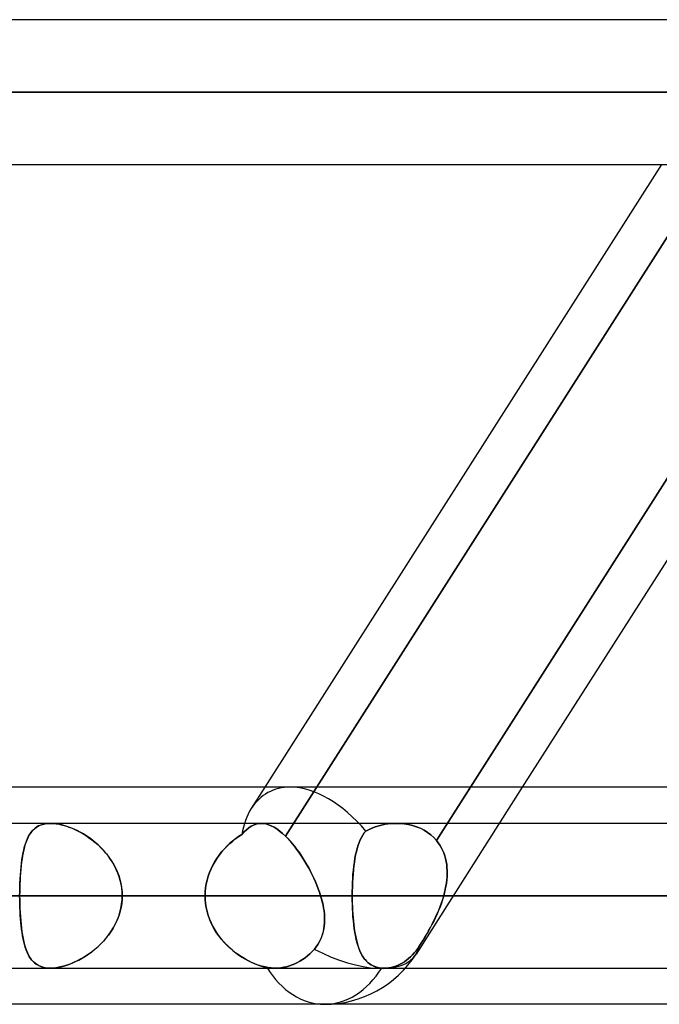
# Model space of a CAD drawing. Header units: millimetres. Extents: x -215 to 215, y -97 to 82.
# Tile 26 of 73: x -65.48 to -58.48, y -44 to -33.22. Entities that reach past the tile are written whole.
import ezdxf

# ---------------------------------------------------------------- set-up
doc = ezdxf.new("R2010")
doc.units = ezdxf.units.MM
doc.layers.add('MAIN-1', color=7, linetype='Continuous')
doc.layers.add('MAIN-2', color=7, linetype='Continuous')

msp = doc.modelspace()

# ---------------------------------------------------------------- linework, layer by layer
at = {"layer": 'MAIN-1'}
for p, q in [((114.379, -33.219), (-114.379, -33.219)), ((-114.925, -34.011), (114.925, -34.011)), ((-114.344, -34.804), (114.344, -34.804)), ((-58.457, -34.804), (-62.799, -41.623)), ((-56.207, -34.804), (-60.549, -41.623)), ((-55.638, -34.804), (-59.98, -41.623)), ((-57.477, -41.623), (-108.902, -41.623)), ((108.774, -42.019), (-108.774, -42.019)), ((-109.318, -42.811), (109.318, -42.811)), ((-108.884, -43.604), (108.884, -43.604)), ((-57.103, -44), (-109.555, -44))]:
    msp.add_line(p, q, dxfattribs=at)
at = {"layer": 'MAIN-2'}
for p, q in [((114.925, -34.011), (-114.925, -34.011)), ((113.843, -34.011), (-113.843, -34.011)), ((-113.843, -34.011), (113.843, -34.011)), ((-77.189, -34.011), (-57.771, -34.011)), ((-57.771, -34.011), (-77.189, -34.011)), ((-56.57, -34.011), (-75.605, -34.011)), ((-75.605, -34.011), (-56.57, -34.011)), ((-57.708, -34.521), (-62.572, -42.16)), ((-62.572, -42.16), (-57.708, -34.521)), ((-60.92, -42.206), (-56.065, -34.582)), ((-62.799, -41.623), (-62.948, -41.857)), ((-59.98, -41.623), (-61.144, -43.45)), ((-60.549, -41.623), (-60.92, -42.206)), ((-65.275, -42.046), (-65.296, -42.058)), ((-65.281, -42.049), (-65.257, -42.038)), ((-65.252, -42.037), (-65.275, -42.046)), ((-65.257, -42.038), (-65.232, -42.03)), ((-65.228, -42.029), (-65.252, -42.037)), ((-65.232, -42.03), (-65.205, -42.024)), ((-65.202, -42.023), (-65.228, -42.029)), ((-65.205, -42.024), (-65.176, -42.02)), ((-65.175, -42.02), (-65.202, -42.023)), ((-65.176, -42.02), (-65.146, -42.019)), ((-65.146, -42.019), (-65.175, -42.02)), ((-65.117, -42.02), (-65.146, -42.019)), ((-65.146, -42.019), (-65.115, -42.02)), ((-65.086, -42.023), (-65.117, -42.02)), ((-65.115, -42.02), (-65.082, -42.023)), ((-65.054, -42.028), (-65.086, -42.023)), ((-65.082, -42.023), (-65.049, -42.029)), ((-65.022, -42.035), (-65.054, -42.028)), ((-65.049, -42.029), (-65.014, -42.037)), ((-64.988, -42.044), (-65.022, -42.035)), ((-65.014, -42.037), (-64.979, -42.047)), ((-64.955, -42.055), (-64.988, -42.044)), ((-62.948, -42.05), (-62.922, -42.037)), ((-62.922, -42.037), (-62.948, -42.05)), ((-62.922, -42.037), (-62.896, -42.027)), ((-62.896, -42.027), (-62.922, -42.037)), ((-62.896, -42.027), (-62.869, -42.021)), ((-62.869, -42.021), (-62.896, -42.027)), ((-62.869, -42.021), (-62.842, -42.019)), ((-62.842, -42.019), (-62.869, -42.021)), ((-62.842, -42.019), (-62.814, -42.02)), ((-62.814, -42.02), (-62.842, -42.019)), ((-62.814, -42.02), (-62.786, -42.025)), ((-62.787, -42.025), (-62.814, -42.02)), ((-62.758, -42.033), (-62.787, -42.025)), ((-62.786, -42.025), (-62.758, -42.033)), ((-62.758, -42.033), (-62.728, -42.045)), ((-62.728, -42.045), (-62.758, -42.033)), ((-62.728, -42.045), (-62.698, -42.061)), ((-62.698, -42.061), (-62.728, -42.045)), ((-61.536, -42.041), (-61.59, -42.057)), ((-61.59, -42.057), (-61.535, -42.041)), ((-61.48, -42.029), (-61.536, -42.041)), ((-61.535, -42.041), (-61.48, -42.029)), ((-61.423, -42.022), (-61.48, -42.029)), ((-61.48, -42.029), (-61.423, -42.022)), ((-61.366, -42.019), (-61.423, -42.022)), ((-61.423, -42.022), (-61.366, -42.019)), ((-61.319, -42.02), (-61.366, -42.019)), ((-61.366, -42.019), (-61.319, -42.02)), ((-61.273, -42.024), (-61.319, -42.02)), ((-61.319, -42.02), (-61.272, -42.024)), ((-61.227, -42.032), (-61.273, -42.024)), ((-61.272, -42.024), (-61.226, -42.032)), ((-61.182, -42.042), (-61.227, -42.032)), ((-61.226, -42.032), (-61.181, -42.042)), ((-61.138, -42.056), (-61.182, -42.042)), ((-61.181, -42.042), (-61.138, -42.056)), ((-65.378, -42.146), (-65.39, -42.169)), ((-65.385, -42.159), (-65.371, -42.136)), ((-65.364, -42.125), (-65.378, -42.146)), ((-65.371, -42.136), (-65.356, -42.115)), ((-65.349, -42.106), (-65.364, -42.125)), ((-65.356, -42.115), (-65.34, -42.095)), ((-65.333, -42.088), (-65.349, -42.106)), ((-65.34, -42.095), (-65.322, -42.078)), ((-65.315, -42.072), (-65.333, -42.088)), ((-65.322, -42.078), (-65.302, -42.063)), ((-65.296, -42.058), (-65.315, -42.072)), ((-65.302, -42.063), (-65.281, -42.049)), ((-64.979, -42.047), (-64.943, -42.059)), ((-64.921, -42.068), (-64.955, -42.055)), ((-64.943, -42.059), (-64.907, -42.073)), ((-64.887, -42.082), (-64.921, -42.068)), ((-64.907, -42.073), (-64.871, -42.09)), ((-64.853, -42.098), (-64.887, -42.082)), ((-64.871, -42.09), (-64.835, -42.107)), ((-64.819, -42.116), (-64.853, -42.098)), ((-64.835, -42.107), (-64.799, -42.127)), ((-64.785, -42.135), (-64.819, -42.116)), ((-64.799, -42.127), (-64.763, -42.149)), ((-64.752, -42.156), (-64.785, -42.135)), ((-64.763, -42.149), (-64.728, -42.172)), ((-63.051, -42.14), (-63.086, -42.163)), ((-63.085, -42.162), (-63.051, -42.14)), ((-63.051, -42.14), (-63.025, -42.112)), ((-63.025, -42.112), (-63.051, -42.14)), ((-63.025, -42.112), (-62.999, -42.088)), ((-62.999, -42.088), (-63.025, -42.112)), ((-62.999, -42.088), (-62.974, -42.067)), ((-62.974, -42.067), (-62.999, -42.088)), ((-62.974, -42.067), (-62.948, -42.05)), ((-62.948, -42.05), (-62.974, -42.067)), ((-62.698, -42.061), (-62.668, -42.08)), ((-62.668, -42.08), (-62.698, -42.061)), ((-62.668, -42.08), (-62.637, -42.103)), ((-62.636, -42.103), (-62.668, -42.08)), ((-62.637, -42.103), (-62.605, -42.13)), ((-62.605, -42.13), (-62.636, -42.103)), ((-62.605, -42.13), (-62.572, -42.16)), ((-62.572, -42.16), (-62.605, -42.13)), ((-61.727, -42.147), (-61.741, -42.172)), ((-61.741, -42.172), (-61.727, -42.147)), ((-61.711, -42.124), (-61.727, -42.147)), ((-61.727, -42.147), (-61.711, -42.124)), ((-61.694, -42.103), (-61.711, -42.124)), ((-61.711, -42.124), (-61.694, -42.103)), ((-61.643, -42.078), (-61.694, -42.103)), ((-61.694, -42.103), (-61.643, -42.078)), ((-61.59, -42.057), (-61.643, -42.078)), ((-61.643, -42.078), (-61.59, -42.057)), ((-61.097, -42.073), (-61.138, -42.056)), ((-61.138, -42.056), (-61.096, -42.073)), ((-61.056, -42.094), (-61.097, -42.073)), ((-61.096, -42.073), (-61.056, -42.094)), ((-61.018, -42.117), (-61.056, -42.094)), ((-61.056, -42.094), (-61.018, -42.117)), ((-60.983, -42.144), (-61.018, -42.117)), ((-61.018, -42.117), (-60.983, -42.144)), ((-60.95, -42.174), (-60.983, -42.144)), ((-60.983, -42.144), (-60.95, -42.174)), ((-65.421, -42.248), (-65.43, -42.277)), ((-65.429, -42.273), (-65.42, -42.242)), ((-65.412, -42.22), (-65.421, -42.248)), ((-65.42, -42.242), (-65.409, -42.212)), ((-65.402, -42.194), (-65.412, -42.22)), ((-65.409, -42.212), (-65.398, -42.185)), ((-65.39, -42.169), (-65.402, -42.194)), ((-65.398, -42.185), (-65.385, -42.159)), ((-64.719, -42.178), (-64.752, -42.156)), ((-64.728, -42.172), (-64.693, -42.198)), ((-64.687, -42.202), (-64.719, -42.178)), ((-64.693, -42.198), (-64.659, -42.225)), ((-64.655, -42.228), (-64.687, -42.202)), ((-64.659, -42.225), (-64.625, -42.254)), ((-64.624, -42.255), (-64.655, -42.228)), ((-64.625, -42.254), (-64.593, -42.285)), ((-64.594, -42.284), (-64.624, -42.255)), ((-63.185, -42.241), (-63.216, -42.271)), ((-63.214, -42.269), (-63.183, -42.239)), ((-63.153, -42.214), (-63.185, -42.241)), ((-63.183, -42.239), (-63.151, -42.212)), ((-63.12, -42.187), (-63.153, -42.214)), ((-63.151, -42.212), (-63.118, -42.186)), ((-63.086, -42.163), (-63.12, -42.187)), ((-63.118, -42.186), (-63.085, -42.162)), ((-62.548, -42.185), (-62.572, -42.16)), ((-62.572, -42.16), (-62.548, -42.185)), ((-62.523, -42.211), (-62.548, -42.185)), ((-62.548, -42.185), (-62.524, -42.211)), ((-62.524, -42.211), (-62.499, -42.239)), ((-62.499, -42.239), (-62.523, -42.211)), ((-62.475, -42.269), (-62.499, -42.239)), ((-62.499, -42.239), (-62.475, -42.269)), ((-61.778, -42.259), (-61.788, -42.293)), ((-61.788, -42.293), (-61.778, -42.259)), ((-61.767, -42.228), (-61.778, -42.259)), ((-61.778, -42.259), (-61.767, -42.228)), ((-61.755, -42.199), (-61.767, -42.228)), ((-61.767, -42.228), (-61.755, -42.199)), ((-61.741, -42.172), (-61.755, -42.199)), ((-61.755, -42.199), (-61.741, -42.172)), ((-60.92, -42.206), (-60.95, -42.174)), ((-60.95, -42.174), (-60.92, -42.206)), ((-60.92, -42.206), (-60.901, -42.231)), ((-60.901, -42.231), (-60.92, -42.206)), ((-60.901, -42.231), (-60.883, -42.257)), ((-60.883, -42.257), (-60.901, -42.231)), ((-60.883, -42.257), (-60.867, -42.284)), ((-60.867, -42.284), (-60.883, -42.257)), ((-65.452, -42.379), (-65.445, -42.342)), ((-65.445, -42.34), (-65.451, -42.373)), ((-65.445, -42.342), (-65.438, -42.307)), ((-65.438, -42.308), (-65.445, -42.34)), ((-65.438, -42.307), (-65.429, -42.273)), ((-65.43, -42.277), (-65.438, -42.308)), ((-64.565, -42.314), (-64.594, -42.284)), ((-64.593, -42.285), (-64.562, -42.318)), ((-64.538, -42.346), (-64.565, -42.314)), ((-64.562, -42.318), (-64.533, -42.352)), ((-64.512, -42.379), (-64.538, -42.346)), ((-64.533, -42.352), (-64.505, -42.388)), ((-63.3, -42.368), (-63.325, -42.403)), ((-63.324, -42.402), (-63.299, -42.366)), ((-63.273, -42.334), (-63.3, -42.368)), ((-63.299, -42.366), (-63.272, -42.332)), ((-63.245, -42.302), (-63.273, -42.334)), ((-63.272, -42.332), (-63.243, -42.3)), ((-63.216, -42.271), (-63.245, -42.302)), ((-63.243, -42.3), (-63.214, -42.269)), ((-62.451, -42.3), (-62.475, -42.269)), ((-62.475, -42.269), (-62.451, -42.3)), ((-62.427, -42.333), (-62.451, -42.3)), ((-62.451, -42.3), (-62.428, -42.332)), ((-62.428, -42.332), (-62.404, -42.365)), ((-62.404, -42.366), (-62.427, -42.333)), ((-62.404, -42.365), (-62.382, -42.4)), ((-62.382, -42.4), (-62.404, -42.366)), ((-61.805, -42.365), (-61.812, -42.403)), ((-61.812, -42.404), (-61.805, -42.365)), ((-61.797, -42.328), (-61.805, -42.365)), ((-61.805, -42.365), (-61.797, -42.328)), ((-61.788, -42.293), (-61.797, -42.328)), ((-61.797, -42.328), (-61.788, -42.293)), ((-60.867, -42.284), (-60.853, -42.313)), ((-60.853, -42.313), (-60.867, -42.284)), ((-60.853, -42.313), (-60.84, -42.342)), ((-60.84, -42.343), (-60.853, -42.313)), ((-60.84, -42.342), (-60.83, -42.373)), ((-60.829, -42.373), (-60.84, -42.343)), ((-65.468, -42.498), (-65.464, -42.457)), ((-65.462, -42.444), (-65.466, -42.481)), ((-65.464, -42.457), (-65.458, -42.417)), ((-65.457, -42.408), (-65.462, -42.444)), ((-65.458, -42.417), (-65.452, -42.379)), ((-65.451, -42.373), (-65.457, -42.408)), ((-64.487, -42.413), (-64.512, -42.379)), ((-64.505, -42.388), (-64.48, -42.425)), ((-64.464, -42.449), (-64.487, -42.413)), ((-64.48, -42.425), (-64.456, -42.464)), ((-64.444, -42.486), (-64.464, -42.449)), ((-64.456, -42.464), (-64.435, -42.504)), ((-63.388, -42.515), (-63.369, -42.476)), ((-63.369, -42.477), (-63.388, -42.516)), ((-63.369, -42.476), (-63.347, -42.438)), ((-63.348, -42.44), (-63.369, -42.477)), ((-63.325, -42.403), (-63.348, -42.44)), ((-63.347, -42.438), (-63.324, -42.402)), ((-62.36, -42.435), (-62.382, -42.4)), ((-62.382, -42.4), (-62.36, -42.435)), ((-62.338, -42.471), (-62.36, -42.435)), ((-62.36, -42.435), (-62.339, -42.471)), ((-62.339, -42.471), (-62.318, -42.507)), ((-62.318, -42.508), (-62.338, -42.471)), ((-61.825, -42.487), (-61.819, -42.444)), ((-61.819, -42.444), (-61.824, -42.485)), ((-61.812, -42.403), (-61.819, -42.444)), ((-61.819, -42.444), (-61.812, -42.404)), ((-60.83, -42.373), (-60.821, -42.404)), ((-60.821, -42.405), (-60.829, -42.373)), ((-60.821, -42.404), (-60.814, -42.435)), ((-60.813, -42.437), (-60.821, -42.405)), ((-60.814, -42.435), (-60.808, -42.468)), ((-60.808, -42.469), (-60.813, -42.437)), ((-60.808, -42.468), (-60.805, -42.501)), ((-60.805, -42.502), (-60.808, -42.469)), ((-65.478, -42.628), (-65.475, -42.584)), ((-65.474, -42.559), (-65.476, -42.6)), ((-65.475, -42.584), (-65.472, -42.54)), ((-65.47, -42.52), (-65.474, -42.559)), ((-65.472, -42.54), (-65.468, -42.498)), ((-65.466, -42.481), (-65.47, -42.52)), ((-64.425, -42.524), (-64.444, -42.486)), ((-64.435, -42.504), (-64.416, -42.545)), ((-64.408, -42.563), (-64.425, -42.524)), ((-64.416, -42.545), (-64.399, -42.588)), ((-64.394, -42.603), (-64.408, -42.563)), ((-63.405, -42.556), (-63.42, -42.597)), ((-63.419, -42.597), (-63.405, -42.556)), ((-63.405, -42.556), (-63.388, -42.515)), ((-63.388, -42.516), (-63.405, -42.556)), ((-62.318, -42.507), (-62.298, -42.545)), ((-62.298, -42.545), (-62.318, -42.508)), ((-62.279, -42.582), (-62.298, -42.545)), ((-62.298, -42.545), (-62.279, -42.582)), ((-62.261, -42.62), (-62.279, -42.582)), ((-62.279, -42.582), (-62.261, -42.62)), ((-61.833, -42.574), (-61.837, -42.62)), ((-61.837, -42.621), (-61.834, -42.575)), ((-61.834, -42.575), (-61.829, -42.53)), ((-61.829, -42.529), (-61.833, -42.574)), ((-61.824, -42.485), (-61.829, -42.529)), ((-61.829, -42.53), (-61.825, -42.487)), ((-60.805, -42.501), (-60.803, -42.534)), ((-60.803, -42.536), (-60.805, -42.502)), ((-60.802, -42.568), (-60.804, -42.602)), ((-60.804, -42.605), (-60.802, -42.57)), ((-60.803, -42.534), (-60.802, -42.568)), ((-60.802, -42.57), (-60.803, -42.536)), ((-65.482, -42.719), (-65.48, -42.673)), ((-65.48, -42.683), (-65.482, -42.726)), ((-65.48, -42.673), (-65.478, -42.628)), ((-65.479, -42.641), (-65.48, -42.683)), ((-65.476, -42.6), (-65.479, -42.641)), ((-64.399, -42.588), (-64.385, -42.631)), ((-64.382, -42.644), (-64.394, -42.603)), ((-64.385, -42.631), (-64.375, -42.675)), ((-64.373, -42.685), (-64.382, -42.644)), ((-64.375, -42.675), (-64.367, -42.72)), ((-64.366, -42.727), (-64.373, -42.685)), ((-63.448, -42.724), (-63.441, -42.681)), ((-63.441, -42.682), (-63.448, -42.724)), ((-63.441, -42.681), (-63.431, -42.639)), ((-63.432, -42.639), (-63.441, -42.682)), ((-63.42, -42.597), (-63.432, -42.639)), ((-63.431, -42.639), (-63.419, -42.597)), ((-62.244, -42.658), (-62.261, -42.62)), ((-62.261, -42.62), (-62.244, -42.658)), ((-62.228, -42.696), (-62.244, -42.658)), ((-62.244, -42.658), (-62.228, -42.696)), ((-61.839, -42.667), (-61.841, -42.714)), ((-61.841, -42.715), (-61.839, -42.668)), ((-61.837, -42.62), (-61.839, -42.667)), ((-61.839, -42.668), (-61.837, -42.621)), ((-60.81, -42.672), (-60.816, -42.706)), ((-60.816, -42.708), (-60.811, -42.674)), ((-60.811, -42.674), (-60.807, -42.639)), ((-60.806, -42.637), (-60.81, -42.672)), ((-60.807, -42.639), (-60.804, -42.605)), ((-60.804, -42.602), (-60.806, -42.637)), ((-65.483, -42.811), (-65.482, -42.765)), ((-65.482, -42.768), (-65.483, -42.811)), ((-65.482, -42.765), (-65.482, -42.719)), ((-65.482, -42.726), (-65.482, -42.768)), ((-64.367, -42.72), (-64.362, -42.765)), ((-64.362, -42.769), (-64.366, -42.727)), ((-64.362, -42.765), (-64.361, -42.811)), ((-64.361, -42.811), (-64.362, -42.769)), ((-63.453, -42.811), (-63.452, -42.768)), ((-63.452, -42.768), (-63.453, -42.811)), ((-63.452, -42.768), (-63.448, -42.724)), ((-63.448, -42.724), (-63.452, -42.768)), ((-62.214, -42.735), (-62.228, -42.696)), ((-62.228, -42.696), (-62.214, -42.735)), ((-62.2, -42.773), (-62.214, -42.735)), ((-62.214, -42.735), (-62.2, -42.773)), ((-62.188, -42.811), (-62.2, -42.773)), ((-62.2, -42.773), (-62.188, -42.811)), ((-61.842, -42.763), (-61.843, -42.811)), ((-61.843, -42.811), (-61.842, -42.763)), ((-61.841, -42.714), (-61.842, -42.763)), ((-61.842, -42.763), (-61.841, -42.715)), ((-60.831, -42.776), (-60.84, -42.811)), ((-60.84, -42.811), (-60.831, -42.777)), ((-60.823, -42.741), (-60.831, -42.776)), ((-60.831, -42.777), (-60.823, -42.743)), ((-60.816, -42.706), (-60.823, -42.741)), ((-60.823, -42.743), (-60.816, -42.708)), ((109.318, -42.811), (-109.318, -42.811)), ((108.103, -42.811), (-108.103, -42.811)), ((-108.103, -42.811), (108.103, -42.811)), ((-100.478, -42.811), (100.478, -42.811)), ((100.478, -42.811), (-100.478, -42.811)), ((99.357, -42.811), (-99.357, -42.811)), ((-99.357, -42.811), (99.357, -42.811)), ((-91.731, -42.811), (91.731, -42.811)), ((91.731, -42.811), (-91.731, -42.811)), ((90.61, -42.811), (-90.61, -42.811)), ((-90.61, -42.811), (90.61, -42.811)), ((-85.115, -42.811), (-63.453, -42.811)), ((-63.453, -42.811), (-85.115, -42.811)), ((-62.188, -42.811), (-83.529, -42.811)), ((-83.529, -42.811), (-62.188, -42.811)), ((-82.983, -42.811), (82.983, -42.811)), ((82.983, -42.811), (-82.983, -42.811)), ((81.862, -42.811), (-81.862, -42.811)), ((-81.862, -42.811), (81.862, -42.811)), ((-74.234, -42.811), (74.234, -42.811)), ((74.234, -42.811), (-74.234, -42.811)), ((73.112, -42.811), (-73.112, -42.811)), ((-73.112, -42.811), (73.112, -42.811)), ((-63.453, -42.811), (-71.085, -42.811)), ((-71.085, -42.811), (-63.453, -42.811)), ((-69.467, -42.811), (-61.843, -42.811)), ((-61.843, -42.811), (-69.467, -42.811)), ((-58.48, -42.811), (-66.104, -42.811)), ((-66.104, -42.811), (-58.48, -42.811)), ((-65.483, -42.811), (65.483, -42.811)), ((-65.482, -42.854), (-65.483, -42.811)), ((-65.483, -42.811), (-65.482, -42.858)), ((65.483, -42.811), (-65.483, -42.811)), ((-65.482, -42.897), (-65.482, -42.854)), ((-65.482, -42.858), (-65.482, -42.904)), ((-65.48, -42.939), (-65.482, -42.897)), ((-65.482, -42.904), (-65.48, -42.949)), ((-64.375, -42.947), (-64.367, -42.902)), ((-64.366, -42.896), (-64.373, -42.937)), ((-64.367, -42.902), (-64.362, -42.857)), ((-64.362, -42.854), (-64.366, -42.896)), ((-64.361, -42.811), (-64.362, -42.854)), ((-64.362, -42.857), (-64.361, -42.811)), ((64.361, -42.811), (-64.361, -42.811)), ((-64.361, -42.811), (64.361, -42.811)), ((-64.361, -42.811), (-56.729, -42.811)), ((-56.729, -42.811), (-64.361, -42.811)), ((-63.453, -42.811), (-63.452, -42.855)), ((-63.452, -42.854), (-63.453, -42.811)), ((-63.448, -42.897), (-63.452, -42.854)), ((-63.452, -42.855), (-63.448, -42.898)), ((-63.441, -42.94), (-63.448, -42.897)), ((-63.448, -42.898), (-63.441, -42.941)), ((-62.178, -42.845), (-62.188, -42.811)), ((-62.188, -42.811), (-62.178, -42.846)), ((-62.17, -42.878), (-62.178, -42.845)), ((-62.178, -42.846), (-62.169, -42.88)), ((-62.162, -42.911), (-62.17, -42.878)), ((-62.169, -42.88), (-62.162, -42.914)), ((-61.843, -42.811), (-58.48, -42.811)), ((-61.842, -42.859), (-61.843, -42.811)), ((-61.843, -42.811), (-61.842, -42.852)), ((-58.48, -42.811), (-61.843, -42.811)), ((-61.842, -42.852), (-61.842, -42.893)), ((-61.841, -42.906), (-61.842, -42.859)), ((-61.842, -42.893), (-61.84, -42.933)), ((-61.84, -42.952), (-61.841, -42.906)), ((-60.866, -42.892), (-60.881, -42.932)), ((-60.88, -42.929), (-60.865, -42.89)), ((-60.853, -42.852), (-60.866, -42.892)), ((-60.865, -42.89), (-60.852, -42.851)), ((-60.84, -42.811), (-60.853, -42.852)), ((-60.852, -42.851), (-60.84, -42.811)), ((-57.233, -42.811), (-60.84, -42.811)), ((-60.84, -42.811), (-57.233, -42.811)), ((-65.479, -42.981), (-65.48, -42.939)), ((-65.48, -42.949), (-65.478, -42.994)), ((-65.476, -43.023), (-65.479, -42.981)), ((-65.478, -42.994), (-65.475, -43.039)), ((-64.399, -43.035), (-64.385, -42.991)), ((-64.382, -42.979), (-64.394, -43.019)), ((-64.385, -42.991), (-64.375, -42.947)), ((-64.373, -42.937), (-64.382, -42.979)), ((-63.432, -42.982), (-63.441, -42.94)), ((-63.441, -42.941), (-63.431, -42.984)), ((-63.42, -43.023), (-63.432, -42.982)), ((-63.431, -42.984), (-63.419, -43.026)), ((-62.156, -42.944), (-62.162, -42.911)), ((-62.162, -42.914), (-62.155, -42.948)), ((-62.151, -42.977), (-62.156, -42.944)), ((-62.155, -42.948), (-62.15, -42.981)), ((-62.147, -43.01), (-62.151, -42.977)), ((-62.15, -42.981), (-62.147, -43.014)), ((-62.145, -43.043), (-62.147, -43.01)), ((-62.147, -43.014), (-62.145, -43.047)), ((-61.84, -42.933), (-61.839, -42.973)), ((-61.837, -42.998), (-61.84, -42.952)), ((-61.839, -42.973), (-61.836, -43.012)), ((-61.834, -43.043), (-61.837, -42.998)), ((-61.836, -43.012), (-61.833, -43.051)), ((-60.914, -43.011), (-60.932, -43.05)), ((-60.929, -43.045), (-60.912, -43.007)), ((-60.897, -42.972), (-60.914, -43.011)), ((-60.912, -43.007), (-60.895, -42.968)), ((-60.881, -42.932), (-60.897, -42.972)), ((-60.895, -42.968), (-60.88, -42.929)), ((-65.474, -43.063), (-65.476, -43.023)), ((-65.475, -43.039), (-65.472, -43.082)), ((-65.47, -43.103), (-65.474, -43.063)), ((-65.472, -43.082), (-65.468, -43.125)), ((-65.466, -43.141), (-65.47, -43.103)), ((-65.468, -43.125), (-65.464, -43.166)), ((-64.456, -43.159), (-64.435, -43.119)), ((-64.425, -43.099), (-64.444, -43.137)), ((-64.435, -43.119), (-64.416, -43.077)), ((-64.408, -43.059), (-64.425, -43.099)), ((-64.416, -43.077), (-64.399, -43.035)), ((-64.394, -43.019), (-64.408, -43.059)), ((-63.406, -43.064), (-63.42, -43.023)), ((-63.419, -43.026), (-63.405, -43.067)), ((-63.389, -43.103), (-63.406, -43.064)), ((-63.405, -43.067), (-63.388, -43.107)), ((-63.371, -43.142), (-63.389, -43.103)), ((-63.388, -43.107), (-63.368, -43.147)), ((-62.148, -43.139), (-62.145, -43.108)), ((-62.145, -43.111), (-62.148, -43.143)), ((-62.144, -43.075), (-62.145, -43.043)), ((-62.145, -43.047), (-62.144, -43.08)), ((-62.145, -43.108), (-62.144, -43.075)), ((-62.144, -43.08), (-62.145, -43.111)), ((-61.83, -43.087), (-61.834, -43.043)), ((-61.833, -43.051), (-61.83, -43.089)), ((-61.825, -43.129), (-61.83, -43.087)), ((-61.83, -43.089), (-61.826, -43.126)), ((-60.987, -43.159), (-60.967, -43.121)), ((-60.95, -43.088), (-60.969, -43.125)), ((-60.967, -43.121), (-60.948, -43.084)), ((-60.932, -43.05), (-60.95, -43.088)), ((-60.948, -43.084), (-60.929, -43.045)), ((-65.462, -43.178), (-65.466, -43.141)), ((-65.464, -43.166), (-65.458, -43.206)), ((-65.457, -43.215), (-65.462, -43.178)), ((-65.458, -43.206), (-65.452, -43.244)), ((-65.451, -43.249), (-65.457, -43.215)), ((-64.487, -43.209), (-64.512, -43.243)), ((-64.505, -43.235), (-64.48, -43.198)), ((-64.464, -43.173), (-64.487, -43.209)), ((-64.48, -43.198), (-64.456, -43.159)), ((-64.444, -43.137), (-64.464, -43.173)), ((-63.35, -43.18), (-63.371, -43.142)), ((-63.368, -43.147), (-63.347, -43.184)), ((-63.327, -43.216), (-63.35, -43.18)), ((-63.347, -43.184), (-63.324, -43.221)), ((-63.303, -43.251), (-63.327, -43.216)), ((-63.324, -43.221), (-63.299, -43.257)), ((-62.176, -43.261), (-62.166, -43.231)), ((-62.159, -43.204), (-62.167, -43.233)), ((-62.166, -43.231), (-62.158, -43.201)), ((-62.152, -43.173), (-62.159, -43.204)), ((-62.158, -43.201), (-62.152, -43.171)), ((-62.152, -43.171), (-62.148, -43.139)), ((-62.148, -43.143), (-62.152, -43.173)), ((-61.826, -43.126), (-61.821, -43.162)), ((-61.82, -43.17), (-61.825, -43.129)), ((-61.821, -43.162), (-61.816, -43.197)), ((-61.814, -43.21), (-61.82, -43.17)), ((-61.816, -43.197), (-61.81, -43.23)), ((-61.807, -43.248), (-61.814, -43.21)), ((-61.81, -43.23), (-61.804, -43.263)), ((-61.047, -43.266), (-61.027, -43.231)), ((-61.008, -43.198), (-61.028, -43.233)), ((-61.027, -43.231), (-61.006, -43.195)), ((-60.988, -43.162), (-61.008, -43.198)), ((-61.006, -43.195), (-60.987, -43.159)), ((-60.969, -43.125), (-60.988, -43.162)), ((-65.452, -43.244), (-65.445, -43.281)), ((-65.445, -43.283), (-65.451, -43.249)), ((-65.445, -43.281), (-65.438, -43.316)), ((-65.438, -43.315), (-65.445, -43.283)), ((-65.43, -43.346), (-65.438, -43.315)), ((-65.438, -43.316), (-65.429, -43.349)), ((-64.625, -43.368), (-64.593, -43.337)), ((-64.594, -43.339), (-64.624, -43.367)), ((-64.565, -43.308), (-64.594, -43.339)), ((-64.593, -43.337), (-64.562, -43.305)), ((-64.538, -43.277), (-64.565, -43.308)), ((-64.562, -43.305), (-64.533, -43.271)), ((-64.512, -43.243), (-64.538, -43.277)), ((-64.533, -43.271), (-64.505, -43.235)), ((-63.277, -43.284), (-63.303, -43.251)), ((-63.299, -43.257), (-63.272, -43.291)), ((-63.249, -43.317), (-63.277, -43.284)), ((-63.272, -43.291), (-63.243, -43.323)), ((-63.22, -43.347), (-63.249, -43.317)), ((-63.243, -43.323), (-63.213, -43.354)), ((-62.219, -43.345), (-62.203, -43.318)), ((-62.203, -43.319), (-62.219, -43.346)), ((-62.203, -43.318), (-62.188, -43.29)), ((-62.189, -43.291), (-62.203, -43.319)), ((-62.177, -43.262), (-62.189, -43.291)), ((-62.188, -43.29), (-62.176, -43.261)), ((-62.167, -43.233), (-62.177, -43.262)), ((-61.799, -43.285), (-61.807, -43.248)), ((-61.804, -43.263), (-61.797, -43.294)), ((-61.791, -43.319), (-61.799, -43.285)), ((-61.797, -43.294), (-61.789, -43.324)), ((-61.781, -43.352), (-61.791, -43.319)), ((-61.789, -43.324), (-61.781, -43.353)), ((-61.088, -43.332), (-61.108, -43.363)), ((-61.108, -43.363), (-61.088, -43.332)), ((-61.088, -43.332), (-61.067, -43.299)), ((-61.068, -43.3), (-61.088, -43.332)), ((-61.048, -43.267), (-61.068, -43.3)), ((-61.067, -43.299), (-61.047, -43.266)), ((-61.028, -43.233), (-61.048, -43.267)), ((-65.421, -43.375), (-65.43, -43.346)), ((-65.429, -43.349), (-65.42, -43.381)), ((-65.412, -43.403), (-65.421, -43.375)), ((-65.42, -43.381), (-65.409, -43.41)), ((-65.402, -43.429), (-65.412, -43.403)), ((-65.409, -43.41), (-65.398, -43.438)), ((-65.39, -43.453), (-65.402, -43.429)), ((-65.398, -43.438), (-65.385, -43.463)), ((-64.719, -43.444), (-64.752, -43.467)), ((-64.728, -43.45), (-64.693, -43.425)), ((-64.687, -43.42), (-64.719, -43.444)), ((-64.693, -43.425), (-64.659, -43.397)), ((-64.655, -43.395), (-64.687, -43.42)), ((-64.659, -43.397), (-64.625, -43.368)), ((-64.624, -43.367), (-64.655, -43.395)), ((-63.19, -43.377), (-63.22, -43.347)), ((-63.213, -43.354), (-63.182, -43.383)), ((-63.158, -43.405), (-63.19, -43.377)), ((-63.182, -43.383), (-63.15, -43.411)), ((-63.126, -43.431), (-63.158, -43.405)), ((-63.15, -43.411), (-63.118, -43.437)), ((-63.092, -43.455), (-63.126, -43.431)), ((-63.118, -43.437), (-63.085, -43.461)), ((-62.332, -43.469), (-62.306, -43.446)), ((-62.306, -43.446), (-62.332, -43.469)), ((-62.306, -43.446), (-62.281, -43.421)), ((-62.281, -43.421), (-62.306, -43.446)), ((-62.281, -43.421), (-62.257, -43.396)), ((-62.257, -43.396), (-62.281, -43.421)), ((-62.257, -43.396), (-62.237, -43.371)), ((-62.237, -43.371), (-62.257, -43.396)), ((-62.237, -43.371), (-62.219, -43.345)), ((-62.219, -43.346), (-62.237, -43.371)), ((-61.771, -43.383), (-61.781, -43.352)), ((-61.781, -43.353), (-61.772, -43.38)), ((-61.772, -43.38), (-61.762, -43.406)), ((-61.759, -43.413), (-61.771, -43.383)), ((-61.762, -43.406), (-61.752, -43.43)), ((-61.747, -43.44), (-61.759, -43.413)), ((-61.752, -43.43), (-61.74, -43.452)), ((-61.733, -43.465), (-61.747, -43.44)), ((-61.163, -43.437), (-61.183, -43.459)), ((-61.183, -43.459), (-61.163, -43.437)), ((-61.143, -43.413), (-61.163, -43.437)), ((-61.163, -43.437), (-61.143, -43.413)), ((-61.125, -43.388), (-61.143, -43.413)), ((-61.143, -43.413), (-61.125, -43.388)), ((-61.108, -43.363), (-61.125, -43.388)), ((-61.125, -43.388), (-61.108, -43.363)), ((-65.378, -43.476), (-65.39, -43.453)), ((-65.385, -43.463), (-65.371, -43.487)), ((-65.364, -43.497), (-65.378, -43.476)), ((-65.371, -43.487), (-65.356, -43.508)), ((-65.349, -43.517), (-65.364, -43.497)), ((-65.356, -43.508), (-65.34, -43.527)), ((-65.333, -43.535), (-65.349, -43.517)), ((-65.34, -43.527), (-65.322, -43.545)), ((-65.315, -43.55), (-65.333, -43.535)), ((-65.322, -43.545), (-65.302, -43.56)), ((-65.296, -43.564), (-65.315, -43.55)), ((-64.921, -43.555), (-64.955, -43.567)), ((-64.943, -43.563), (-64.907, -43.549)), ((-64.887, -43.54), (-64.921, -43.555)), ((-64.907, -43.549), (-64.871, -43.533)), ((-64.853, -43.524), (-64.887, -43.54)), ((-64.871, -43.533), (-64.835, -43.515)), ((-64.819, -43.507), (-64.853, -43.524)), ((-64.835, -43.515), (-64.799, -43.495)), ((-64.785, -43.487), (-64.819, -43.507)), ((-64.799, -43.495), (-64.763, -43.474)), ((-64.752, -43.467), (-64.785, -43.487)), ((-64.763, -43.474), (-64.728, -43.45)), ((-63.058, -43.478), (-63.092, -43.455)), ((-63.085, -43.461), (-63.051, -43.483)), ((-63.023, -43.5), (-63.058, -43.478)), ((-63.051, -43.483), (-63.017, -43.503)), ((-62.988, -43.519), (-63.023, -43.5)), ((-63.017, -43.503), (-62.983, -43.522)), ((-62.953, -43.537), (-62.988, -43.519)), ((-62.983, -43.522), (-62.948, -43.539)), ((-62.917, -43.552), (-62.953, -43.537)), ((-62.948, -43.539), (-62.914, -43.554)), ((-62.882, -43.566), (-62.917, -43.552)), ((-62.914, -43.554), (-62.879, -43.567)), ((-62.47, -43.557), (-62.442, -43.543)), ((-62.442, -43.543), (-62.47, -43.557)), ((-62.442, -43.543), (-62.414, -43.528)), ((-62.414, -43.528), (-62.442, -43.543)), ((-62.414, -43.528), (-62.387, -43.51)), ((-62.387, -43.51), (-62.414, -43.528)), ((-62.387, -43.51), (-62.359, -43.491)), ((-62.359, -43.491), (-62.387, -43.51)), ((-62.359, -43.491), (-62.332, -43.469)), ((-62.332, -43.469), (-62.359, -43.491)), ((-61.74, -43.452), (-61.728, -43.474)), ((-61.719, -43.488), (-61.733, -43.465)), ((-61.728, -43.474), (-61.715, -43.493)), ((-61.703, -43.51), (-61.719, -43.488)), ((-61.715, -43.493), (-61.701, -43.511)), ((-61.685, -43.529), (-61.703, -43.51)), ((-61.701, -43.511), (-61.686, -43.528)), ((-61.686, -43.528), (-61.67, -43.543)), ((-61.667, -43.546), (-61.685, -43.529)), ((-61.67, -43.543), (-61.653, -43.557)), ((-61.647, -43.561), (-61.667, -43.546)), ((-61.294, -43.548), (-61.316, -43.56)), ((-61.316, -43.56), (-61.294, -43.548)), ((-61.271, -43.534), (-61.294, -43.548)), ((-61.294, -43.548), (-61.271, -43.534)), ((-61.249, -43.518), (-61.271, -43.534)), ((-61.271, -43.534), (-61.249, -43.518)), ((-61.227, -43.5), (-61.249, -43.518)), ((-61.249, -43.518), (-61.227, -43.5)), ((-61.205, -43.481), (-61.227, -43.5)), ((-61.227, -43.5), (-61.205, -43.481)), ((-61.183, -43.459), (-61.205, -43.481)), ((-61.205, -43.481), (-61.183, -43.459)), ((-65.302, -43.56), (-65.281, -43.573)), ((-65.275, -43.576), (-65.296, -43.564)), ((-65.281, -43.573), (-65.257, -43.584)), ((-65.252, -43.586), (-65.275, -43.576)), ((-65.257, -43.584), (-65.232, -43.593)), ((-65.228, -43.594), (-65.252, -43.586)), ((-65.232, -43.593), (-65.205, -43.599)), ((-65.202, -43.599), (-65.228, -43.594)), ((-65.205, -43.599), (-65.176, -43.603)), ((-65.175, -43.603), (-65.202, -43.599)), ((-65.176, -43.603), (-65.146, -43.604)), ((-65.146, -43.604), (-65.175, -43.603)), ((-65.117, -43.603), (-65.146, -43.604)), ((-65.146, -43.604), (-65.115, -43.603)), ((-65.086, -43.6), (-65.117, -43.603)), ((-65.115, -43.603), (-65.082, -43.599)), ((-65.054, -43.594), (-65.086, -43.6)), ((-65.082, -43.599), (-65.049, -43.593)), ((-65.022, -43.587), (-65.054, -43.594)), ((-65.049, -43.593), (-65.014, -43.585)), ((-64.988, -43.578), (-65.022, -43.587)), ((-65.014, -43.585), (-64.979, -43.575)), ((-64.955, -43.567), (-64.988, -43.578)), ((-64.979, -43.575), (-64.943, -43.563)), ((-62.847, -43.578), (-62.882, -43.566)), ((-62.879, -43.567), (-62.845, -43.578)), ((-62.812, -43.587), (-62.847, -43.578)), ((-62.845, -43.578), (-62.812, -43.588)), ((-62.778, -43.595), (-62.812, -43.587)), ((-62.812, -43.588), (-62.778, -43.595)), ((-62.778, -43.595), (-62.762, -43.598)), ((-62.762, -43.598), (-62.778, -43.595)), ((-62.762, -43.598), (-62.746, -43.6)), ((-62.746, -43.6), (-62.762, -43.598)), ((-62.746, -43.6), (-62.731, -43.602)), ((-62.731, -43.602), (-62.746, -43.6)), ((-62.731, -43.602), (-62.715, -43.603)), ((-62.715, -43.603), (-62.731, -43.602)), ((-62.715, -43.603), (-62.7, -43.604)), ((-62.7, -43.604), (-62.715, -43.603)), ((-62.7, -43.604), (-62.685, -43.604)), ((-62.685, -43.604), (-62.7, -43.604)), ((-62.685, -43.604), (-62.655, -43.603)), ((-62.655, -43.603), (-62.685, -43.604)), ((-62.655, -43.603), (-62.624, -43.6)), ((-62.624, -43.6), (-62.655, -43.603)), ((-62.624, -43.6), (-62.592, -43.595)), ((-62.592, -43.595), (-62.624, -43.6)), ((-62.592, -43.595), (-62.561, -43.588)), ((-62.561, -43.588), (-62.592, -43.595)), ((-62.561, -43.588), (-62.53, -43.58)), ((-62.53, -43.58), (-62.561, -43.588)), ((-62.53, -43.58), (-62.499, -43.569)), ((-62.499, -43.569), (-62.53, -43.58)), ((-62.499, -43.569), (-62.47, -43.557)), ((-62.47, -43.557), (-62.499, -43.569)), ((-61.653, -43.557), (-61.634, -43.569)), ((-61.625, -43.574), (-61.647, -43.561)), ((-61.634, -43.569), (-61.614, -43.579)), ((-61.601, -43.584), (-61.625, -43.574)), ((-61.614, -43.579), (-61.592, -43.588)), ((-61.576, -43.593), (-61.601, -43.584)), ((-61.592, -43.588), (-61.569, -43.595)), ((-61.548, -43.599), (-61.576, -43.593)), ((-61.569, -43.595), (-61.545, -43.6)), ((-61.519, -43.603), (-61.548, -43.599)), ((-61.545, -43.6), (-61.519, -43.603)), ((-61.514, -43.603), (-61.519, -43.603)), ((-61.519, -43.603), (-61.514, -43.603)), ((-61.509, -43.603), (-61.514, -43.603)), ((-61.514, -43.603), (-61.509, -43.603)), ((-61.505, -43.603), (-61.509, -43.603)), ((-61.509, -43.603), (-61.505, -43.603)), ((-61.5, -43.604), (-61.505, -43.603)), ((-61.505, -43.603), (-61.5, -43.604)), ((-61.495, -43.604), (-61.5, -43.604)), ((-61.5, -43.604), (-61.495, -43.604)), ((-61.49, -43.604), (-61.495, -43.604)), ((-61.495, -43.604), (-61.49, -43.604)), ((-61.466, -43.603), (-61.49, -43.604)), ((-61.49, -43.604), (-61.466, -43.603)), ((-61.441, -43.6), (-61.466, -43.603)), ((-61.466, -43.603), (-61.441, -43.6)), ((-61.416, -43.596), (-61.441, -43.6)), ((-61.441, -43.6), (-61.416, -43.596)), ((-61.391, -43.59), (-61.416, -43.596)), ((-61.416, -43.596), (-61.39, -43.59)), ((-61.365, -43.582), (-61.391, -43.59)), ((-61.39, -43.59), (-61.365, -43.582)), ((-61.34, -43.572), (-61.365, -43.582)), ((-61.365, -43.582), (-61.34, -43.572)), ((-61.316, -43.56), (-61.34, -43.572)), ((-61.34, -43.572), (-61.316, -43.56))]:
    msp.add_line(p, q, dxfattribs=at)
msp.add_arc((-62.146, -42.811), 1.189, 270, 327.512, dxfattribs=at)
for major_axis, ratio, start_param, end_param in [((-0.619, 1.129), 0.602954, -0.319705, 0.319872), ((-0.619, 1.129), 0.602954, -0.319705, 0.319872), ((-0.619, 1.129), 0.602954, -1.25207, -0.319705), ((-0.619, 1.129), 0.602954, -1.25207, -0.319705), ((-0.619, 1.129), 0.602954, 0.319872, 0.651048), ((-0.619, 1.129), 0.602954, 0.319872, 0.651048), ((1.003, -0.639), 0.473194, -1.3843, 0.000107), ((1.003, -0.639), 0.473194, -1.3843, 0.000107), ((1.003, -0.639), 0.473194, 0.000107, 0.003439), ((1.003, -0.639), 0.473194, 0.000107, 0.003439), ((1.003, -0.639), 0.473194, 0.003439, 0.165231), ((1.003, -0.639), 0.473194, 0.003439, 0.165231), ((0, -1.189), 0.707107, -0.850974, 0), ((0, -1.189), 0.707107, -0.850974, 0), ((0, -1.189), 0.707107, 0, 0.842358), ((0, -1.189), 0.707107, 0, 0.842358)]:
    msp.add_ellipse((-62.146, -42.811), major_axis=major_axis, ratio=ratio, start_param=start_param, end_param=end_param, dxfattribs=at)

doc.saveas('drawing.dxf')
